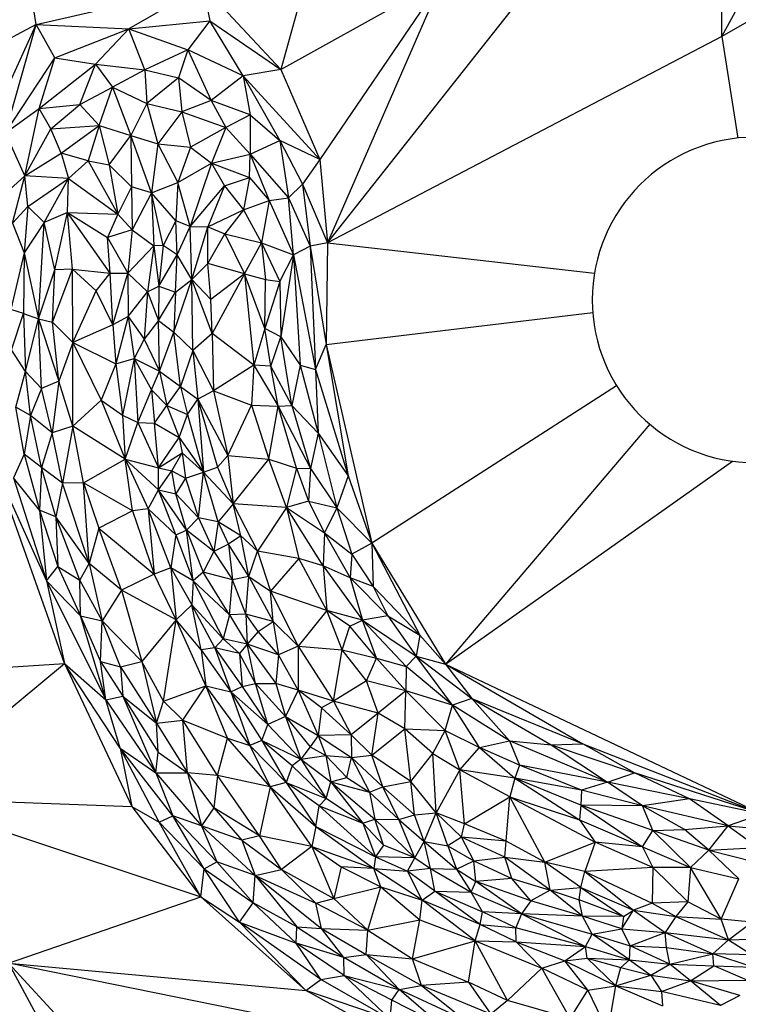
# Paper-space layout '_Inferior' of a CAD drawing. Header units: millimetres. Extents: x 71 to 679, y 71 to 677.
# Tile 9 of 21: x 261 to 372, y 266 to 417. Entities that reach past the tile are written whole.
import ezdxf

# ---------------------------------------------------------------- set-up
doc = ezdxf.new("R2010")
doc.units = ezdxf.units.MM

psp = doc.layouts.new('_Inferior')

# ---------------------------------------------------------------- linework, layer by layer
at = {"color": 7, "linetype": 'Continuous', "lineweight": 25}
for p, q in [((369.17, 414.35), (398.12, 468.05)), ((308.59, 382.7), (369.18, 459.34)), ((369.17, 414.35), (369.18, 459.34)), ((414.8, 440.82), (369.17, 414.35)), ((309.43, 438.28), (301.46, 409.29)), ((263.88, 416.22), (262.5, 424.7)), ((263.88, 416.22), (289.52, 422.09)), ((289.52, 422.09), (278.09, 415.55)), ((289.52, 422.09), (290.54, 416.78)), ((289.52, 422.09), (301.46, 409.29)), ((301.46, 409.29), (326.22, 423.06)), ((326.22, 423.06), (307.45, 395.49)), ((326.22, 423.06), (308.59, 382.7)), ((253.17, 392.59), (263.88, 416.22)), ((263.88, 416.22), (254.46, 411.14)), ((259.19, 399.57), (263.88, 416.22)), ((266.73, 411.06), (263.88, 416.22)), ((263.88, 416.22), (278.09, 415.55)), ((278.09, 415.55), (290.54, 416.78)), ((290.54, 416.78), (287.16, 412.33)), ((295.64, 408.32), (290.54, 416.78)), ((290.54, 416.78), (301.46, 409.29)), ((266.73, 411.06), (278.09, 415.55)), ((273.01, 410.08), (278.09, 415.55)), ((280.59, 409.26), (278.09, 415.55)), ((278.09, 415.55), (287.16, 412.33)), ((369.17, 414.35), (308.59, 382.7)), ((369.17, 414.35), (371.6, 398.76)), ((287.16, 412.33), (280.59, 409.26)), ((287.16, 412.33), (285.73, 408.02)), ((287.16, 412.33), (290.73, 404.54)), ((295.64, 408.32), (287.16, 412.33)), ((259.19, 399.57), (266.73, 411.06)), ((264.36, 403.31), (266.73, 411.06)), ((264.36, 403.31), (273.01, 410.08)), ((266.73, 411.06), (273.01, 410.08)), ((270.59, 403.9), (273.01, 410.08)), ((273.01, 410.08), (275.6, 406.55)), ((273.01, 410.08), (280.59, 409.26)), ((280.59, 409.26), (275.6, 406.55)), ((280.59, 409.26), (280.85, 404.06)), ((280.59, 409.26), (285.73, 408.02)), ((295.64, 408.32), (290.73, 404.54)), ((301.46, 409.29), (295.64, 408.32)), ((295.64, 408.32), (296.74, 402.34)), ((295.64, 408.32), (301.29, 398.37)), ((295.64, 408.32), (307.45, 395.49)), ((301.46, 409.29), (307.45, 395.49)), ((285.73, 408.02), (280.85, 404.06)), ((285.73, 408.02), (286.27, 402.77)), ((290.73, 404.54), (285.73, 408.02)), ((270.59, 403.9), (275.6, 406.55)), ((273.54, 400.7), (275.6, 406.55)), ((275.6, 406.55), (278.42, 399.15)), ((275.6, 406.55), (280.85, 404.06)), ((264.36, 403.31), (270.59, 403.9)), ((266.16, 400.18), (270.59, 403.9)), ((273.54, 400.7), (270.59, 403.9)), ((280.85, 404.06), (278.42, 399.15)), ((280.85, 404.06), (286.27, 402.77)), ((280.85, 404.06), (282.58, 397.88)), ((290.73, 404.54), (286.27, 402.77)), ((290.73, 404.54), (293.02, 400.38)), ((296.74, 402.34), (290.73, 404.54)), ((259.19, 399.57), (264.36, 403.31)), ((262.12, 392.98), (264.36, 403.31)), ((266.16, 400.18), (264.36, 403.31)), ((286.27, 402.77), (282.58, 397.88)), ((286.27, 402.77), (287.58, 397.37)), ((286.27, 402.77), (293.02, 400.38)), ((296.74, 402.34), (293.02, 400.38)), ((296.74, 402.34), (296.74, 396.29)), ((296.74, 402.34), (301.29, 398.37)), ((266.16, 400.18), (273.54, 400.7)), ((267.7, 396.45), (273.54, 400.7)), ((273.54, 400.7), (271.87, 395.28)), ((273.54, 400.7), (278.42, 399.15)), ((273.54, 400.7), (275.11, 394.64)), ((262.12, 392.98), (259.19, 399.57)), ((262.12, 392.98), (266.16, 400.18)), ((267.7, 396.45), (266.16, 400.18)), ((275.11, 394.64), (278.42, 399.15)), ((278.42, 399.15), (278.52, 391.26)), ((281.61, 390.35), (278.42, 399.15)), ((278.42, 399.15), (282.58, 397.88)), ((293.02, 400.38), (287.58, 397.37)), ((293.02, 400.38), (290.81, 394.88)), ((293.02, 400.38), (296.74, 396.29)), ((282.58, 397.88), (281.61, 390.35)), ((282.58, 397.88), (285.64, 391.96)), ((282.58, 397.88), (287.58, 397.37)), ((296.74, 396.29), (301.29, 398.37)), ((301.29, 398.37), (302.64, 389.58)), ((301.29, 398.37), (304.78, 391.69)), ((307.45, 395.49), (301.29, 398.37)), ((262.12, 392.98), (267.7, 396.45)), ((271.87, 395.28), (267.7, 396.45)), ((267.7, 396.45), (268.84, 392.57)), ((287.58, 397.37), (285.64, 391.96)), ((287.58, 397.37), (290.81, 394.88)), ((290.81, 394.88), (296.74, 396.29)), ((296.64, 392.68), (296.74, 396.29)), ((296.74, 396.29), (299.66, 389.19)), ((296.74, 396.29), (302.64, 389.58)), ((271.87, 395.28), (268.84, 392.57)), ((271.87, 395.28), (276.44, 387.09)), ((271.87, 395.28), (275.11, 394.64)), ((275.11, 394.64), (276.44, 387.09)), ((278.52, 391.26), (275.11, 394.64)), ((285.64, 391.96), (290.81, 394.88)), ((290.81, 394.88), (287.51, 385.19)), ((290.81, 394.88), (292.81, 391.4)), ((290.81, 394.88), (296.64, 392.68)), ((307.45, 395.49), (304.78, 391.69)), ((307.45, 395.49), (308.59, 382.7)), ((258.08, 389.31), (262.12, 392.98)), ((260.23, 385.69), (262.12, 392.98)), ((268.84, 392.57), (262.12, 392.98)), ((262.59, 388.26), (262.12, 392.98)), ((262.59, 388.26), (268.84, 392.57)), ((265.09, 385.79), (268.84, 392.57)), ((268.71, 387.33), (268.84, 392.57)), ((268.84, 392.57), (276.44, 387.09)), ((281.61, 390.35), (285.64, 391.96)), ((285.64, 391.96), (285.31, 386.07)), ((287.51, 385.19), (285.64, 391.96)), ((292.81, 391.4), (296.64, 392.68)), ((296.64, 392.68), (295.72, 387.72)), ((296.64, 392.68), (299.66, 389.19)), ((302.64, 389.58), (304.78, 391.69)), ((304.78, 391.69), (305.94, 382.14)), ((304.78, 391.69), (308.59, 382.7)), ((278.52, 391.26), (276.44, 387.09)), ((278.52, 391.26), (278.63, 384.67)), ((281.61, 390.35), (278.52, 391.26)), ((281.61, 390.35), (278.63, 384.67)), ((281.61, 390.35), (281.93, 382.19)), ((283.38, 382.25), (281.61, 390.35)), ((285.31, 386.07), (281.61, 390.35)), ((287.51, 385.19), (292.81, 391.4)), ((292.81, 391.4), (290.25, 385.12)), ((292.81, 391.4), (295.72, 387.72)), ((295.72, 387.72), (299.66, 389.19)), ((299.66, 389.19), (298.48, 382.69)), ((299.66, 389.19), (302.64, 389.58)), ((299.66, 389.19), (303.4, 380.81)), ((303.4, 380.81), (302.64, 389.58)), ((302.64, 389.58), (305.94, 382.14)), ((260.23, 385.69), (262.59, 388.26)), ((262.59, 388.26), (262.06, 381.13)), ((265.09, 385.79), (262.59, 388.26)), ((268.71, 387.33), (265.09, 385.79)), ((266.75, 378.55), (268.71, 387.33)), ((269.44, 378.65), (268.71, 387.33)), ((275.25, 378.02), (268.71, 387.33)), ((268.71, 387.33), (274.81, 383.5)), ((268.71, 387.33), (276.44, 387.09)), ((276.44, 387.09), (274.81, 383.5)), ((276.44, 387.09), (278.63, 384.67)), ((290.25, 385.12), (295.72, 387.72)), ((295.72, 387.72), (292.87, 384.07)), ((295.72, 387.72), (298.48, 382.69)), ((260.23, 385.69), (262.06, 381.13)), ((265.09, 385.79), (262.06, 381.13)), ((264.24, 371), (265.09, 385.79)), ((266.75, 378.55), (265.09, 385.79)), ((285.31, 386.07), (283.38, 382.25)), ((285.54, 380.84), (285.31, 386.07)), ((287.51, 385.19), (285.31, 386.07)), ((278.63, 384.67), (274.81, 383.5)), ((278.63, 384.67), (277.95, 378.04)), ((278.63, 384.67), (281.93, 382.19)), ((285.54, 380.84), (287.51, 385.19)), ((287.79, 377.05), (287.51, 385.19)), ((287.51, 385.19), (290.25, 385.12)), ((287.79, 377.05), (290.25, 385.12)), ((290.23, 379.49), (290.25, 385.12)), ((290.23, 379.49), (292.87, 384.07)), ((290.25, 385.12), (292.87, 384.07)), ((292.87, 384.07), (295.86, 377.89)), ((292.87, 384.07), (298.48, 382.69)), ((275.25, 378.02), (274.81, 383.5)), ((274.81, 383.5), (277.95, 378.04)), ((295.86, 377.89), (298.48, 382.69)), ((298.48, 382.69), (299.11, 377.06)), ((298.48, 382.69), (301.29, 376.76)), ((298.48, 382.69), (303.4, 380.81)), ((308.59, 382.7), (305.94, 382.14)), ((308.59, 382.7), (308.43, 367.06)), ((308.59, 382.7), (349.59, 378.01)), ((262.06, 381.13), (259.98, 372.46)), ((262.06, 381.13), (261.95, 371.81)), ((262.06, 381.13), (264.24, 371)), ((281.93, 382.19), (277.95, 378.04)), ((281.93, 382.19), (281, 375.15)), ((283.38, 382.25), (281.93, 382.19)), ((281.93, 382.19), (282.72, 376.02)), ((283.38, 382.25), (282.72, 376.02)), ((285.54, 380.84), (283.38, 382.25)), ((305.94, 382.14), (303.4, 380.81)), ((305.94, 382.14), (306.79, 363.24)), ((305.94, 382.14), (308.43, 367.06)), ((282.72, 376.02), (285.54, 380.84)), ((285.25, 375.08), (285.54, 380.84)), ((287.79, 377.05), (285.54, 380.84)), ((287.79, 377.05), (290.23, 379.49)), ((290.68, 374), (290.23, 379.49)), ((295.86, 377.89), (290.23, 379.49)), ((301.29, 376.76), (303.4, 380.81)), ((303.4, 380.81), (301.47, 368.25)), ((303.4, 380.81), (304.43, 363.91)), ((303.4, 380.81), (306.79, 363.24)), ((264.24, 371), (266.75, 378.55)), ((266.4, 370.5), (269.44, 378.65)), ((266.4, 370.5), (266.75, 378.55)), ((269.44, 378.65), (266.75, 378.55)), ((273.09, 375.31), (269.44, 378.65)), ((269.44, 378.65), (275.25, 378.02)), ((269.5, 367.37), (269.44, 378.65)), ((273.09, 375.31), (275.25, 378.02)), ((275.25, 378.02), (277.95, 378.04)), ((275.65, 370.11), (275.25, 378.02)), ((275.65, 370.11), (277.95, 378.04)), ((277.95, 378.04), (281, 375.15)), ((277.95, 378.04), (277.99, 371.35)), ((285.01, 368.95), (287.79, 377.05)), ((285.25, 375.08), (287.79, 377.05)), ((287.93, 366.12), (287.79, 377.05)), ((290.92, 368.75), (287.79, 377.05)), ((290.68, 374), (287.79, 377.05)), ((295.86, 377.89), (290.68, 374)), ((295.86, 377.89), (290.92, 368.75)), ((295.86, 377.89), (297.29, 363.89)), ((299.01, 369.53), (295.86, 377.89)), ((295.86, 377.89), (299.11, 377.06)), ((299.01, 369.53), (299.11, 377.06)), ((301.29, 376.76), (299.01, 369.53)), ((299.11, 377.06), (301.29, 376.76)), ((301.29, 376.76), (301.47, 368.25)), ((269.5, 367.37), (273.09, 375.31)), ((275.65, 370.11), (273.09, 375.31)), ((277.99, 371.35), (281, 375.15)), ((281, 375.15), (280.47, 367.86)), ((281, 375.15), (282.72, 376.02)), ((281, 375.15), (282.64, 370.73)), ((282.72, 376.02), (282.64, 370.73)), ((282.64, 370.73), (285.25, 375.08)), ((282.72, 376.02), (285.25, 375.08)), ((285.25, 375.08), (285.01, 368.95)), ((290.92, 368.75), (290.68, 374)), ((261.95, 371.81), (259.98, 372.46)), ((308.43, 367.06), (349.32, 371.96)), ((260.08, 366.27), (261.95, 371.81)), ((261.95, 371.81), (264.24, 371)), ((261.95, 371.81), (262.23, 362.93)), ((262.23, 362.93), (264.24, 371)), ((264.68, 360.32), (264.24, 371)), ((264.24, 371), (267.35, 361.45)), ((264.24, 371), (266.4, 370.5)), ((267.35, 361.45), (266.4, 370.5)), ((269.5, 367.37), (266.4, 370.5)), ((277.99, 371.35), (275.65, 370.11)), ((277.99, 371.35), (276.09, 364.12)), ((277.99, 371.35), (280.47, 367.86)), ((277.99, 371.35), (278.95, 364.92)), ((282.64, 370.73), (280.47, 367.86)), ((282.84, 362.97), (282.64, 370.73)), ((282.64, 370.73), (285.01, 368.95)), ((275.65, 370.11), (269.5, 367.37)), ((275.65, 370.11), (276.09, 364.12)), ((282.84, 362.97), (285.01, 368.95)), ((286.02, 360.62), (285.01, 368.95)), ((287.93, 366.12), (285.01, 368.95)), ((299.01, 369.53), (297.29, 363.89)), ((299.92, 363.76), (299.01, 369.53)), ((301.47, 368.25), (299.01, 369.53)), ((269.5, 367.37), (267.35, 361.45)), ((269.5, 367.37), (273.86, 358.52)), ((269.5, 367.37), (276.09, 364.12)), ((269.52, 354.52), (269.5, 367.37)), ((280.47, 367.86), (278.95, 364.92)), ((280.47, 367.86), (282.84, 362.97)), ((290.92, 368.75), (287.93, 366.12)), ((290.92, 368.75), (291.1, 359.95)), ((297.29, 363.89), (290.92, 368.75)), ((299.92, 363.76), (301.47, 368.25)), ((303.15, 357.69), (301.47, 368.25)), ((301.47, 368.25), (304.43, 363.91)), ((262.23, 362.93), (260.08, 366.27)), ((287.93, 366.12), (286.02, 360.62)), ((287.93, 366.12), (288.71, 358.67)), ((287.93, 366.12), (291.1, 359.95)), ((306.79, 363.24), (308.43, 367.06)), ((308.43, 367.06), (311.79, 346.92)), ((308.43, 367.06), (315.42, 336.58)), ((276.09, 364.12), (278.95, 364.92)), ((278.95, 364.92), (277.14, 356.24)), ((278.95, 364.92), (281.59, 360.1)), ((278.95, 364.92), (282.84, 362.97)), ((278.95, 364.92), (279.49, 355.09)), ((260.76, 357.47), (262.23, 362.93)), ((263, 356.17), (262.23, 362.93)), ((264.68, 360.32), (262.23, 362.93)), ((276.09, 364.12), (273.86, 358.52)), ((276.09, 364.12), (277.14, 356.24)), ((281.59, 360.1), (282.84, 362.97)), ((282.84, 362.97), (283.94, 357.72)), ((282.84, 362.97), (286.02, 360.62)), ((297.29, 363.89), (291.1, 359.95)), ((297.29, 363.89), (296.94, 357.74)), ((297.29, 363.89), (301.04, 357.59)), ((299.92, 363.76), (297.29, 363.89)), ((301.04, 357.59), (299.92, 363.76)), ((303.15, 357.69), (299.92, 363.76)), ((304.43, 363.91), (303.15, 357.69)), ((304.43, 363.91), (307.16, 353.46)), ((304.43, 363.91), (306.79, 363.24)), ((306.79, 363.24), (307.16, 353.46)), ((306.79, 363.24), (311.79, 346.92)), ((267.35, 361.45), (264.68, 360.32)), ((267.35, 361.45), (266.34, 353.51)), ((269.52, 354.52), (267.35, 361.45)), ((264.68, 360.32), (263, 356.17)), ((266.34, 353.51), (264.68, 360.32)), ((279.49, 355.09), (281.59, 360.1)), ((281.59, 360.1), (283.94, 357.72)), ((281.59, 360.1), (282.03, 354.98)), ((283.94, 357.72), (286.02, 360.62)), ((286.02, 360.62), (287.14, 356.32)), ((286.02, 360.62), (288.71, 358.67)), ((291.1, 359.95), (288.71, 358.67)), ((291.1, 359.95), (293.33, 350.04)), ((291.1, 359.95), (296.94, 357.74)), ((353, 360.73), (315.42, 336.58)), ((273.86, 358.52), (269.52, 354.52)), ((273.86, 358.52), (277.14, 356.24)), ((273.86, 358.52), (277.57, 349.45)), ((287.14, 356.32), (288.71, 358.67)), ((288.71, 358.67), (289.59, 347.48)), ((288.71, 358.67), (291.71, 348.24)), ((288.71, 358.67), (293.33, 350.04)), ((262.05, 350.22), (260.76, 357.47)), ((263, 356.17), (260.76, 357.47)), ((282.03, 354.98), (283.94, 357.72)), ((283.94, 357.72), (287.14, 356.32)), ((283.94, 357.72), (285.82, 352.77)), ((293.33, 350.04), (296.94, 357.74)), ((296.94, 357.74), (299.58, 349.48)), ((296.94, 357.74), (301.04, 357.59)), ((299.58, 349.48), (301.04, 357.59)), ((301.04, 357.59), (303.15, 357.69)), ((303.84, 348.09), (301.04, 357.59)), ((301.04, 357.59), (306.02, 348.02)), ((303.15, 357.69), (306.02, 348.02)), ((303.15, 357.69), (307.16, 353.46)), ((263, 356.17), (262.05, 350.22)), ((266.34, 353.51), (263, 356.17)), ((264.69, 348.16), (263, 356.17)), ((277.14, 356.24), (279.49, 355.09)), ((277.14, 356.24), (277.57, 349.45)), ((285.82, 352.77), (287.14, 356.32)), ((287.14, 356.32), (289.59, 347.48)), ((269.52, 354.52), (266.34, 353.51)), ((269.52, 354.52), (267.94, 345.76)), ((277.57, 349.45), (269.52, 354.52)), ((271.15, 345.82), (269.52, 354.52)), ((277.57, 349.45), (279.49, 355.09)), ((279.49, 355.09), (282.69, 348.13)), ((279.49, 355.09), (282.03, 354.98)), ((282.69, 348.13), (282.03, 354.98)), ((282.03, 354.98), (285.82, 352.77)), ((358.08, 354.84), (326.72, 318)), ((266.34, 353.51), (264.69, 348.16)), ((267.94, 345.76), (266.34, 353.51)), ((282.69, 348.13), (285.82, 352.77)), ((285.82, 352.77), (286.32, 350.45)), ((285.82, 352.77), (289.59, 347.48)), ((307.16, 353.46), (306.02, 348.02)), ((307.16, 353.46), (310.04, 342)), ((307.16, 353.46), (311.79, 346.92)), ((262.05, 350.22), (260.43, 346.59)), ((264.69, 348.16), (262.05, 350.22)), ((262.05, 350.22), (264.41, 341.64)), ((271.15, 345.82), (277.57, 349.45)), ((277.57, 349.45), (282.69, 344.76)), ((277.57, 349.45), (282.69, 348.13)), ((277.57, 349.45), (281.06, 341.83)), ((278.69, 341.52), (277.57, 349.45)), ((282.69, 348.13), (286.32, 350.45)), ((284.7, 347.66), (286.32, 350.45)), ((286.32, 350.45), (286.79, 346.54)), ((286.32, 350.45), (289.59, 347.48)), ((291.71, 348.24), (293.33, 350.04)), ((293.33, 350.04), (294.11, 342.62)), ((293.33, 350.04), (299.58, 349.48)), ((294.11, 342.62), (299.58, 349.48)), ((302.29, 342.03), (299.58, 349.48)), ((299.58, 349.48), (303.84, 348.09)), ((257.42, 348.58), (265.49, 330.78)), ((268.21, 318.09), (257.42, 348.58)), ((264.69, 348.16), (264.41, 341.64)), ((266.9, 340.62), (264.69, 348.16)), ((267.94, 345.76), (264.69, 348.16)), ((282.69, 344.76), (282.69, 348.13)), ((282.69, 348.13), (284.7, 347.66)), ((289.59, 347.48), (291.71, 348.24)), ((291.71, 348.24), (294.11, 342.62)), ((303.84, 348.09), (302.29, 342.03)), ((303.84, 348.09), (305.7, 342.99)), ((303.84, 348.09), (306.02, 348.02)), ((306.02, 348.02), (305.7, 342.99)), ((306.02, 348.02), (310.04, 342)), ((326.72, 318), (370.8, 349.14)), ((264.41, 341.64), (260.43, 346.59)), ((260.43, 346.59), (265.49, 330.78)), ((282.69, 344.76), (284.7, 347.66)), ((285.34, 344.12), (284.7, 347.66)), ((284.7, 347.66), (286.79, 346.54)), ((286.79, 346.54), (285.34, 344.12)), ((286.79, 346.54), (289.59, 347.48)), ((286.79, 346.54), (288.83, 340.45)), ((288.83, 340.45), (289.59, 347.48)), ((291.85, 339.82), (289.59, 347.48)), ((294.11, 342.62), (289.59, 347.48)), ((311.79, 346.92), (310.04, 342)), ((311.79, 346.92), (315.42, 336.58)), ((267.94, 345.76), (266.9, 340.62)), ((271.15, 345.82), (267.94, 345.76)), ((272.04, 333.45), (267.94, 345.76)), ((278.69, 341.52), (271.15, 345.82)), ((271.15, 345.82), (273.52, 338.86)), ((272.04, 333.45), (271.15, 345.82)), ((281.06, 341.83), (282.69, 344.76)), ((282.69, 344.76), (285.34, 344.12)), ((286.96, 338.57), (282.69, 344.76)), ((285.34, 337.87), (282.69, 344.76)), ((285.34, 344.12), (288.83, 340.45)), ((286.96, 338.57), (285.34, 344.12)), ((266.9, 340.62), (264.41, 341.64)), ((264.41, 341.64), (267.22, 333)), ((264.41, 341.64), (265.49, 330.78)), ((281.06, 341.83), (278.69, 341.52)), ((284.58, 332.77), (281.06, 341.83)), ((281.06, 341.83), (285.34, 337.87)), ((281.06, 341.83), (282.02, 331.82)), ((294.11, 342.62), (291.85, 339.82)), ((295.28, 337.68), (294.11, 342.62)), ((294.11, 342.62), (297.85, 335.36)), ((302.29, 342.03), (294.11, 342.62)), ((302.29, 342.03), (297.85, 335.36)), ((305.7, 342.99), (302.29, 342.03)), ((302.29, 342.03), (304.21, 334.22)), ((307.92, 333.08), (302.29, 342.03)), ((302.29, 342.03), (308.15, 338.17)), ((305.7, 342.99), (308.15, 338.17)), ((305.7, 342.99), (310.04, 342)), ((310.04, 342), (308.15, 338.17)), ((310.04, 342), (312.35, 334.9)), ((310.04, 342), (315.42, 336.58)), ((272.04, 333.45), (266.9, 340.62)), ((270.59, 330.86), (266.9, 340.62)), ((266.9, 340.62), (267.22, 333)), ((278.69, 341.52), (273.52, 338.86)), ((278.69, 341.52), (282.02, 331.82)), ((288.83, 340.45), (286.96, 338.57)), ((288.83, 340.45), (291.17, 335.28)), ((291.85, 339.82), (288.83, 340.45)), ((273.52, 338.86), (272.04, 333.45)), ((276.97, 329.37), (273.52, 338.86)), ((273.52, 338.86), (282.02, 331.82)), ((291.85, 339.82), (291.17, 335.28)), ((293.4, 336.42), (291.85, 339.82)), ((295.28, 337.68), (291.85, 339.82)), ((285.34, 337.87), (284.58, 332.77)), ((285.34, 337.87), (286.96, 338.57)), ((285.34, 337.87), (287.97, 330.78)), ((286.96, 338.57), (289.53, 332.1)), ((287.97, 330.78), (286.96, 338.57)), ((291.17, 335.28), (286.96, 338.57)), ((295.28, 337.68), (293.4, 336.42)), ((296.52, 331.47), (295.28, 337.68)), ((297.85, 335.36), (295.28, 337.68)), ((308.15, 338.17), (307.92, 333.08)), ((308.15, 338.17), (312.09, 331.22)), ((308.15, 338.17), (312.35, 334.9)), ((293.4, 336.42), (291.17, 335.28)), ((293.4, 336.42), (294, 330.92)), ((296.52, 331.47), (293.4, 336.42)), ((315.42, 336.58), (312.35, 334.9)), ((315.42, 336.58), (315.6, 329.92)), ((315.42, 336.58), (322.79, 322.42)), ((315.42, 336.58), (326.72, 318)), ((291.17, 335.28), (289.53, 332.1)), ((291.17, 335.28), (294, 330.92)), ((296.52, 331.47), (297.85, 335.36)), ((297.85, 335.36), (299.85, 329.22)), ((304.21, 334.22), (297.85, 335.36)), ((304.21, 334.22), (299.85, 329.22)), ((308.51, 326.25), (304.21, 334.22)), ((307.92, 333.08), (304.21, 334.22)), ((312.35, 334.9), (312.09, 331.22)), ((312.35, 334.9), (315.6, 329.92)), ((265.49, 330.78), (267.22, 333)), ((267.22, 333), (270.71, 325.42)), ((267.22, 333), (270.59, 330.86)), ((270.59, 330.86), (272.04, 333.45)), ((276.97, 329.37), (272.04, 333.45)), ((272.04, 333.45), (274.01, 324.66)), ((284.58, 332.77), (282.02, 331.82)), ((287.97, 330.78), (284.58, 332.77)), ((284.58, 332.77), (287.76, 327.11)), ((284.58, 332.77), (285.37, 324.79)), ((307.92, 333.08), (308.51, 326.25)), ((307.92, 333.08), (313.96, 324.75)), ((312.09, 331.22), (307.92, 333.08)), ((282.02, 331.82), (276.97, 329.37)), ((285.37, 324.79), (282.02, 331.82)), ((289.53, 332.1), (287.97, 330.78)), ((293.55, 325.57), (289.53, 332.1)), ((294, 330.92), (289.53, 332.1)), ((296.52, 331.47), (294, 330.92)), ((296.08, 325.66), (296.52, 331.47)), ((296.52, 331.47), (300.28, 324.54)), ((296.52, 331.47), (299.85, 329.22)), ((312.09, 331.22), (313.96, 324.75)), ((312.09, 331.22), (317.88, 325.39)), ((315.6, 329.92), (312.09, 331.22)), ((265.49, 330.78), (270.71, 325.42)), ((265.49, 330.78), (274.59, 312.52)), ((265.49, 330.78), (268.21, 318.09)), ((274.01, 324.66), (270.59, 330.86)), ((270.71, 325.42), (270.59, 330.86)), ((287.97, 330.78), (287.76, 327.11)), ((293.55, 325.57), (287.97, 330.78)), ((287.97, 330.78), (292.58, 321.9)), ((293.55, 325.57), (294, 330.92)), ((296.08, 325.66), (294, 330.92)), ((315.6, 329.92), (317.88, 325.39)), ((315.6, 329.92), (322.79, 322.42)), ((276.97, 329.37), (274.01, 324.66)), ((285.37, 324.79), (276.97, 329.37)), ((276.97, 329.37), (280.13, 318.41)), ((300.28, 324.54), (299.85, 329.22)), ((299.85, 329.22), (304.1, 320.77)), ((308.51, 326.25), (299.85, 329.22)), ((285.37, 324.79), (287.76, 327.11)), ((287.76, 327.11), (292.58, 321.9)), ((291.29, 320.49), (287.76, 327.11)), ((289.23, 320.19), (287.76, 327.11)), ((270.71, 325.42), (273.74, 318.39)), ((270.71, 325.42), (274.01, 324.66)), ((274.59, 312.52), (270.71, 325.42)), ((293.55, 325.57), (292.58, 321.9)), ((296.08, 325.66), (293.55, 325.57)), ((293.55, 325.57), (296.29, 321.08)), ((296.08, 325.66), (296.29, 321.08)), ((297.97, 322.98), (296.08, 325.66)), ((300.28, 324.54), (296.08, 325.66)), ((308.51, 326.25), (304.1, 320.77)), ((310.84, 320.21), (308.51, 326.25)), ((312.02, 323.83), (308.51, 326.25)), ((313.96, 324.75), (308.51, 326.25)), ((317.88, 325.39), (313.96, 324.75)), ((317.88, 325.39), (322.24, 319.22)), ((317.88, 325.39), (322.79, 322.42)), ((273.74, 318.39), (274.01, 324.66)), ((280.13, 318.41), (274.01, 324.66)), ((276.82, 317.59), (274.01, 324.66)), ((285.37, 324.79), (280.13, 318.41)), ((283.44, 312.33), (285.37, 324.79)), ((289.23, 320.19), (285.37, 324.79)), ((289.92, 314.66), (285.37, 324.79)), ((297.97, 322.98), (300.28, 324.54)), ((300.28, 324.54), (301.1, 319.41)), ((304.1, 320.77), (300.28, 324.54)), ((310.84, 320.21), (312.02, 323.83)), ((312.02, 323.83), (313.96, 324.75)), ((316.13, 318.92), (312.02, 323.83)), ((316.13, 318.92), (313.96, 324.75)), ((320.68, 317.64), (313.96, 324.75)), ((313.96, 324.75), (322.24, 319.22)), ((297.97, 322.98), (296.29, 321.08)), ((301.1, 319.41), (297.97, 322.98)), ((322.79, 322.42), (322.24, 319.22)), ((322.79, 322.42), (326.72, 318)), ((291.29, 320.49), (289.23, 320.19)), ((292.58, 321.9), (291.29, 320.49)), ((291.29, 320.49), (295.49, 314.55)), ((295.1, 319.62), (291.29, 320.49)), ((291.29, 320.49), (293.76, 313.72)), ((295.1, 319.62), (292.58, 321.9)), ((296.29, 321.08), (292.58, 321.9)), ((296.29, 321.08), (295.1, 319.62)), ((297.57, 315.02), (296.29, 321.08)), ((296.29, 321.08), (300.66, 315.03)), ((301.1, 319.41), (296.29, 321.08)), ((304.1, 320.77), (301.1, 319.41)), ((304.1, 320.77), (304.11, 314.01)), ((304.1, 320.77), (309.54, 312.33)), ((304.1, 320.77), (310.84, 320.21)), ((289.23, 320.19), (293.76, 313.72)), ((289.23, 320.19), (289.92, 314.66)), ((295.1, 319.62), (295.49, 314.55)), ((297.57, 315.02), (295.1, 319.62)), ((301.1, 319.41), (300.66, 315.03)), ((304.11, 314.01), (301.1, 319.41)), ((309.54, 312.33), (310.84, 320.21)), ((314.61, 315.44), (310.84, 320.21)), ((310.84, 320.21), (316.13, 318.92)), ((322.24, 319.22), (320.68, 317.64)), ((327.81, 311.67), (322.24, 319.22)), ((322.24, 319.22), (330.77, 312.73)), ((322.24, 319.22), (326.72, 318)), ((233.84, 315.95), (268.21, 318.09)), ((243.4, 297.46), (268.21, 318.09)), ((276.78, 305.11), (268.21, 318.09)), ((268.21, 318.09), (274.59, 312.52)), ((268.21, 318.09), (278.58, 296.16)), ((273.74, 318.39), (277.21, 313.07)), ((273.74, 318.39), (276.82, 317.59)), ((274.59, 312.52), (273.74, 318.39)), ((276.82, 317.59), (280.13, 318.41)), ((276.82, 317.59), (282.38, 308.92)), ((276.82, 317.59), (277.21, 313.07)), ((283.44, 312.33), (280.13, 318.41)), ((280.13, 318.41), (282.38, 308.92)), ((314.61, 315.44), (316.13, 318.92)), ((320.62, 313.87), (316.13, 318.92)), ((316.13, 318.92), (320.68, 317.64)), ((320.68, 317.64), (320.62, 313.87)), ((327.81, 311.67), (320.68, 317.64)), ((326.72, 318), (330.77, 312.73)), ((326.72, 318), (347.83, 305.75)), ((326.72, 318), (375.3, 294.98)), ((283.44, 312.33), (289.92, 314.66)), ((286.4, 309.41), (289.92, 314.66)), ((296.69, 305.51), (289.92, 314.66)), ((289.92, 314.66), (293.76, 313.72)), ((293.28, 306.61), (289.92, 314.66)), ((293.76, 313.72), (295.49, 314.55)), ((295.49, 314.55), (297.57, 315.02)), ((295.49, 314.55), (299.43, 308.75)), ((297.57, 315.02), (300.66, 315.03)), ((299.43, 308.75), (297.57, 315.02)), ((302.15, 309.94), (297.57, 315.02)), ((300.66, 315.03), (302.15, 309.94)), ((304.11, 314.01), (300.66, 315.03)), ((314.61, 315.44), (309.54, 312.33)), ((316.41, 310.45), (314.61, 315.44)), ((320.62, 313.87), (314.61, 315.44)), ((274.59, 312.52), (277.21, 313.07)), ((277.21, 313.07), (282.38, 308.92)), ((277.21, 313.07), (282.61, 304.48)), ((277.21, 313.07), (282.24, 301.31)), ((293.76, 313.72), (299.43, 308.75)), ((293.76, 313.72), (298.51, 306.28)), ((293.76, 313.72), (296.69, 305.51)), ((304.11, 314.01), (302.15, 309.94)), ((304.11, 314.01), (307.18, 307.06)), ((307.7, 311.29), (304.11, 314.01)), ((309.54, 312.33), (304.11, 314.01)), ((320.62, 313.87), (316.41, 310.45)), ((320.48, 308.06), (320.62, 313.87)), ((326.68, 307.78), (320.62, 313.87)), ((327.81, 311.67), (320.62, 313.87)), ((274.59, 312.52), (282.24, 301.31)), ((276.78, 305.11), (274.59, 312.52)), ((282.38, 308.92), (283.44, 312.33)), ((286.4, 309.41), (283.44, 312.33)), ((309.54, 312.33), (307.7, 311.29)), ((309.54, 312.33), (312.22, 307.16)), ((316.41, 310.45), (309.54, 312.33)), ((326.68, 307.78), (327.81, 311.67)), ((330.77, 312.73), (327.81, 311.67)), ((331.95, 305.22), (327.81, 311.67)), ((336.55, 306.23), (327.81, 311.67)), ((336.55, 306.23), (330.77, 312.73)), ((330.77, 312.73), (342.94, 305.59)), ((330.77, 312.73), (347.83, 305.75)), ((302.15, 309.94), (299.43, 308.75)), ((302.15, 309.94), (304.54, 303.4)), ((302.15, 309.94), (305.96, 305.29)), ((302.15, 309.94), (307.18, 307.06)), ((307.7, 311.29), (307.18, 307.06)), ((312.22, 307.16), (307.7, 311.29)), ((316.41, 310.45), (312.22, 307.16)), ((315.39, 304.02), (316.41, 310.45)), ((320.48, 308.06), (316.41, 310.45)), ((282.38, 308.92), (286.4, 309.41)), ((282.38, 308.92), (287.11, 301.31)), ((282.61, 304.48), (282.38, 308.92)), ((286.4, 309.41), (293.28, 306.61)), ((291.73, 300.92), (286.4, 309.41)), ((287.11, 301.31), (286.4, 309.41)), ((298.51, 306.28), (299.43, 308.75)), ((299.43, 308.75), (304.54, 303.4)), ((307.18, 307.06), (305.96, 305.29)), ((312.22, 307.16), (307.18, 307.06)), ((307.18, 307.06), (308.35, 303.96)), ((307.18, 307.06), (312.29, 303.65)), ((312.22, 307.16), (312.29, 303.65)), ((315.39, 304.02), (312.22, 307.16)), ((315.39, 304.02), (320.48, 308.06)), ((321.4, 299.99), (320.48, 308.06)), ((324.8, 304.27), (320.48, 308.06)), ((320.48, 308.06), (326.68, 307.78)), ((324.8, 304.27), (326.68, 307.78)), ((328.9, 301.76), (326.68, 307.78)), ((326.68, 307.78), (331.95, 305.22)), ((291.73, 300.92), (293.28, 306.61)), ((299.83, 299.18), (293.28, 306.61)), ((293.28, 306.61), (296.69, 305.51)), ((298.51, 306.28), (296.69, 305.51)), ((302.27, 299.84), (296.69, 305.51)), ((296.69, 305.51), (299.83, 299.18)), ((298.51, 306.28), (304.54, 303.4)), ((303.18, 302.36), (298.51, 306.28)), ((298.51, 306.28), (302.27, 299.84)), ((331.95, 305.22), (336.55, 306.23)), ((336.55, 306.23), (338.09, 302.46)), ((351.57, 299.87), (336.55, 306.23)), ((336.55, 306.23), (342.94, 305.59)), ((342.94, 305.59), (347.83, 305.75)), ((342.94, 305.59), (351.57, 299.87)), ((342.94, 305.59), (355.76, 301.31)), ((355.76, 301.31), (347.83, 305.75)), ((347.83, 305.75), (375.3, 294.98)), ((276.78, 305.11), (282.24, 301.31)), ((284.89, 294.72), (276.78, 305.11)), ((282.79, 293.72), (276.78, 305.11)), ((276.78, 305.11), (278.58, 296.16)), ((282.24, 301.31), (282.61, 304.48)), ((282.61, 304.48), (287.11, 301.31)), ((305.96, 305.29), (304.54, 303.4)), ((304.54, 303.4), (308.35, 303.96)), ((305.96, 305.29), (308.35, 303.96)), ((308.35, 303.96), (309.13, 299.91)), ((308.35, 303.96), (311.6, 300.59)), ((308.35, 303.96), (312.29, 303.65)), ((312.29, 303.65), (315.39, 304.02)), ((317.08, 299.18), (315.39, 304.02)), ((321.4, 299.99), (315.39, 304.02)), ((321.4, 299.99), (324.8, 304.27)), ((324.8, 304.27), (328.9, 301.76)), ((325.27, 295.17), (324.8, 304.27)), ((328.9, 301.76), (331.95, 305.22)), ((331.95, 305.22), (337.39, 300.47)), ((338.09, 302.46), (331.95, 305.22)), ((303.18, 302.36), (302.27, 299.84)), ((304.54, 303.4), (303.18, 302.36)), ((303.18, 302.36), (308.39, 297.39)), ((304.54, 303.4), (309.13, 299.91)), ((304.54, 303.4), (308.39, 297.39)), ((311.6, 300.59), (312.29, 303.65)), ((312.29, 303.65), (315.04, 298.32)), ((312.29, 303.65), (317.08, 299.18)), ((338.09, 302.46), (337.39, 300.47)), ((347.61, 298.62), (338.09, 302.46)), ((351.57, 299.87), (338.09, 302.46)), ((282.24, 301.31), (289.28, 293.16)), ((282.24, 301.31), (287.11, 301.31)), ((282.24, 301.31), (284.89, 294.72)), ((287.11, 301.31), (291.16, 295.93)), ((291.73, 300.92), (287.11, 301.31)), ((287.11, 301.31), (289.28, 293.16)), ((291.73, 300.92), (291.16, 295.93)), ((298.19, 291.64), (291.73, 300.92)), ((299.83, 299.18), (291.73, 300.92)), ((328.9, 301.76), (325.27, 295.17)), ((329.65, 293.5), (328.9, 301.76)), ((336.6, 297.62), (328.9, 301.76)), ((337.39, 300.47), (328.9, 301.76)), ((351.57, 299.87), (355.76, 301.31)), ((364.2, 297.32), (355.76, 301.31)), ((375.3, 294.98), (355.76, 301.31)), ((302.27, 299.84), (299.83, 299.18)), ((307.34, 296.22), (302.27, 299.84)), ((302.27, 299.84), (308.39, 297.39)), ((302.27, 299.84), (306.82, 293.08)), ((308.39, 297.39), (309.13, 299.91)), ((309.13, 299.91), (311.6, 300.59)), ((309.13, 299.91), (315.88, 294.19)), ((309.13, 299.91), (314.02, 293.56)), ((309.13, 299.91), (315.04, 298.32)), ((311.6, 300.59), (315.04, 298.32)), ((317.08, 299.18), (321.4, 299.99)), ((321.99, 294.84), (321.4, 299.99)), ((325.27, 295.17), (321.4, 299.99)), ((337.39, 300.47), (336.6, 297.62)), ((337.39, 300.47), (347.31, 294.1)), ((347.52, 296.36), (337.39, 300.47)), ((347.61, 298.62), (337.39, 300.47)), ((351.57, 299.87), (347.61, 298.62)), ((356.99, 296.24), (351.57, 299.87)), ((364.2, 297.32), (351.57, 299.87)), ((299.83, 299.18), (298.19, 291.64)), ((299.83, 299.18), (306.82, 293.08)), ((306.18, 290), (299.83, 299.18)), ((315.04, 298.32), (317.08, 299.18)), ((315.04, 298.32), (315.88, 294.19)), ((315.04, 298.32), (319.58, 294.16)), ((319.58, 294.16), (317.08, 299.18)), ((317.08, 299.18), (321.99, 294.84)), ((347.61, 298.62), (347.52, 296.36)), ((356.99, 296.24), (347.61, 298.62)), ((243.4, 297.46), (289.15, 282.27)), ((243.4, 297.46), (278.58, 296.16)), ((307.34, 296.22), (308.39, 297.39)), ((314.02, 293.56), (308.39, 297.39)), ((329.65, 293.5), (336.6, 297.62)), ((336.02, 290.79), (336.6, 297.62)), ((341.96, 287.6), (336.6, 297.62)), ((336.6, 297.62), (349.71, 290.67)), ((336.6, 297.62), (347.31, 294.1)), ((347.52, 296.36), (347.31, 294.1)), ((347.52, 296.36), (356.97, 289.93)), ((358.56, 292.44), (347.52, 296.36)), ((356.99, 296.24), (347.52, 296.36)), ((364.2, 297.32), (356.99, 296.24)), ((370.1, 293.19), (364.2, 297.32)), ((375.3, 294.98), (364.2, 297.32)), ((278.58, 296.16), (282.79, 293.72)), ((278.58, 296.16), (289.15, 282.27)), ((291.16, 295.93), (289.28, 293.16)), ((298.19, 291.64), (291.16, 295.93)), ((291.16, 295.93), (295.47, 290.98)), ((306.82, 293.08), (307.34, 296.22)), ((315.97, 288.4), (307.34, 296.22)), ((307.34, 296.22), (314.02, 293.56)), ((319.58, 294.16), (321.99, 294.84)), ((321.99, 294.84), (325.27, 295.17)), ((323.44, 290.75), (321.99, 294.84)), ((323.44, 290.75), (325.27, 295.17)), ((327.08, 290.12), (325.27, 295.17)), ((329.17, 291.43), (325.27, 295.17)), ((329.65, 293.5), (325.27, 295.17)), ((358.56, 292.44), (356.99, 296.24)), ((363.41, 292.62), (356.99, 296.24)), ((370.1, 293.19), (356.99, 296.24)), ((375.3, 294.98), (370.1, 293.19)), ((282.79, 293.72), (284.89, 294.72)), ((282.79, 293.72), (289.7, 286.59)), ((289.15, 282.27), (282.79, 293.72)), ((291.6, 287.65), (284.89, 294.72)), ((289.28, 293.16), (284.89, 294.72)), ((289.7, 286.59), (284.89, 294.72)), ((314.02, 293.56), (315.88, 294.19)), ((314.02, 293.56), (317.2, 290.22)), ((314.02, 293.56), (315.97, 288.4)), ((315.88, 294.19), (322.03, 288.27)), ((317.2, 290.22), (315.88, 294.19)), ((315.88, 294.19), (319.58, 294.16)), ((322.03, 288.27), (319.58, 294.16)), ((319.58, 294.16), (323.44, 290.75)), ((329.17, 291.43), (329.65, 293.5)), ((336.02, 290.79), (329.65, 293.5)), ((347.31, 294.1), (356.97, 289.93)), ((347.31, 294.1), (349.71, 290.67)), ((295.47, 290.98), (289.28, 293.16)), ((289.28, 293.16), (297.53, 285.56)), ((289.28, 293.16), (291.6, 287.65)), ((306.82, 293.08), (306.18, 290)), ((306.82, 293.08), (315.97, 288.4)), ((306.82, 293.08), (315.7, 286.61)), ((356.97, 289.93), (358.56, 292.44)), ((358.56, 292.44), (363.41, 292.62)), ((364.35, 286.79), (358.56, 292.44)), ((367.17, 289.43), (358.56, 292.44)), ((363.41, 292.62), (370.1, 293.19)), ((367.17, 289.43), (363.41, 292.62)), ((367.17, 289.43), (370.1, 293.19)), ((370.1, 293.19), (374.72, 289.82)), ((370.1, 293.19), (376.77, 292.55)), ((298.19, 291.64), (295.47, 290.98)), ((295.47, 290.98), (301.54, 286.44)), ((295.47, 290.98), (297.53, 285.56)), ((306.18, 290), (298.19, 291.64)), ((301.54, 286.44), (298.19, 291.64)), ((322.03, 288.27), (323.44, 290.75)), ((324.4, 286.63), (323.44, 290.75)), ((323.44, 290.75), (328.41, 286.52)), ((323.44, 290.75), (327.08, 290.12)), ((329.17, 291.43), (327.08, 290.12)), ((331.05, 287.79), (329.17, 291.43)), ((335.82, 288.34), (329.17, 291.43)), ((336.02, 290.79), (329.17, 291.43)), ((335.82, 288.34), (336.02, 290.79)), ((341.96, 287.6), (336.02, 290.79)), ((341.96, 287.6), (349.71, 290.67)), ((349.71, 290.67), (348.13, 286.14)), ((358.57, 286.76), (349.71, 290.67)), ((356.97, 289.93), (349.71, 290.67)), ((306.18, 290), (301.54, 286.44)), ((306.18, 290), (315.7, 286.61)), ((306.18, 290), (310.69, 286.86)), ((306.18, 290), (309.6, 282.03)), ((317.2, 290.22), (315.97, 288.4)), ((322.03, 288.27), (317.2, 290.22)), ((327.08, 290.12), (328.41, 286.52)), ((327.08, 290.12), (331.05, 287.79)), ((356.97, 289.93), (358.57, 286.76)), ((356.97, 289.93), (364.35, 286.79)), ((364.35, 286.79), (367.17, 289.43)), ((367.17, 289.43), (374.72, 289.82)), ((371.75, 285.04), (367.17, 289.43)), ((367.17, 289.43), (374.42, 287.61)), ((289.7, 286.59), (291.6, 287.65)), ((297.18, 281.34), (291.6, 287.65)), ((297.53, 285.56), (291.6, 287.65)), ((315.97, 288.4), (315.7, 286.61)), ((315.97, 288.4), (320.88, 286.22)), ((322.03, 288.27), (315.97, 288.4)), ((320.88, 286.22), (322.03, 288.27)), ((322.03, 288.27), (324.4, 286.63)), ((328.41, 286.52), (331.05, 287.79)), ((331.05, 287.79), (335.82, 288.34)), ((331.39, 284.6), (331.05, 287.79)), ((331.05, 287.79), (336.91, 285.09)), ((336.91, 285.09), (335.82, 288.34)), ((342.79, 283.3), (335.82, 288.34)), ((335.82, 288.34), (341.96, 287.6)), ((342.79, 283.3), (341.96, 287.6)), ((347.49, 283.68), (341.96, 287.6)), ((348.13, 286.14), (341.96, 287.6)), ((289.15, 282.27), (289.7, 286.59)), ((289.7, 286.59), (297.18, 281.34)), ((295.08, 278.4), (289.7, 286.59)), ((297.53, 285.56), (301.54, 286.44)), ((301.54, 286.44), (309.6, 282.03)), ((301.54, 286.44), (306.82, 281.32)), ((310.69, 286.86), (309.6, 282.03)), ((310.69, 286.86), (316.8, 283.8)), ((315.7, 286.61), (310.69, 286.86)), ((315.7, 286.61), (320.88, 286.22)), ((323.16, 281.78), (315.7, 286.61)), ((316.8, 283.8), (315.7, 286.61)), ((324.4, 286.63), (320.88, 286.22)), ((325.09, 283.14), (320.88, 286.22)), ((323.16, 281.78), (320.88, 286.22)), ((324.4, 286.63), (330.67, 282.99)), ((325.09, 283.14), (324.4, 286.63)), ((324.4, 286.63), (328.41, 286.52)), ((328.41, 286.52), (331.39, 284.6)), ((328.41, 286.52), (330.67, 282.99)), ((347.49, 283.68), (348.13, 286.14)), ((358.57, 286.76), (348.13, 286.14)), ((348.13, 286.14), (355.58, 280.2)), ((348.13, 286.14), (358.45, 281.28)), ((358.57, 286.76), (358.45, 281.28)), ((364.35, 286.79), (358.57, 286.76)), ((363.91, 281.5), (358.57, 286.76)), ((364.35, 286.79), (363.91, 281.5)), ((364.35, 286.79), (371.75, 285.04)), ((369.02, 278.84), (364.35, 286.79)), ((297.18, 281.34), (297.53, 285.56)), ((297.53, 285.56), (306.82, 281.32)), ((297.53, 285.56), (307.68, 277.4)), ((297.53, 285.56), (303.9, 277.67)), ((330.67, 282.99), (331.39, 284.6)), ((336.91, 285.09), (331.39, 284.6)), ((339.81, 281.65), (331.39, 284.6)), ((338.4, 279.67), (331.39, 284.6)), ((339.81, 281.65), (336.91, 285.09)), ((336.91, 285.09), (342.79, 283.3)), ((369.02, 278.84), (371.75, 285.04)), ((309.6, 282.03), (316.8, 283.8)), ((314.79, 277.17), (316.8, 283.8)), ((316.8, 283.8), (323.16, 281.78)), ((316.8, 283.8), (322.79, 278.74)), ((323.16, 281.78), (325.09, 283.14)), ((325.09, 283.14), (330.67, 282.99)), ((325.09, 283.14), (332.39, 279.94)), ((332.05, 278), (325.09, 283.14)), ((330.67, 282.99), (338.4, 279.67)), ((332.39, 279.94), (330.67, 282.99)), ((342.79, 283.3), (339.81, 281.65)), ((342.79, 283.3), (347.49, 283.68)), ((347.78, 279.28), (342.79, 283.3)), ((342.79, 283.3), (347.23, 281.8)), ((347.23, 281.8), (347.49, 283.68)), ((347.49, 283.68), (354.04, 279.25)), ((347.49, 283.68), (355.58, 280.2)), ((259.63, 272.07), (289.15, 282.27)), ((289.15, 282.27), (295.08, 278.4)), ((305.3, 267.88), (289.15, 282.27)), ((295.08, 278.4), (297.18, 281.34)), ((303.9, 277.67), (297.18, 281.34)), ((303.81, 275.17), (297.18, 281.34)), ((306.82, 281.32), (309.6, 282.03)), ((314.79, 277.17), (306.82, 281.32)), ((307.68, 277.4), (306.82, 281.32)), ((309.6, 282.03), (314.79, 277.17)), ((322.79, 278.74), (323.16, 281.78)), ((332.05, 278), (323.16, 281.78)), ((331.27, 275.5), (323.16, 281.78)), ((339.81, 281.65), (338.4, 279.67)), ((347.78, 279.28), (339.81, 281.65)), ((347.78, 279.28), (347.23, 281.8)), ((354.04, 279.25), (347.23, 281.8)), ((358.45, 281.28), (355.58, 280.2)), ((363.91, 281.5), (358.45, 281.28)), ((358.45, 281.28), (362.09, 279.25)), ((363.91, 281.5), (362.09, 279.25)), ((369.02, 278.84), (363.91, 281.5)), ((332.05, 278), (332.39, 279.94)), ((338.4, 279.67), (332.39, 279.94)), ((337.54, 277.52), (332.39, 279.94)), ((338.4, 279.67), (337.54, 277.52)), ((338.4, 279.67), (348.24, 274.64)), ((338.4, 279.67), (349.25, 276.56)), ((347.78, 279.28), (338.4, 279.67)), ((353.82, 277.33), (355.58, 280.2)), ((354.04, 279.25), (355.58, 280.2)), ((355.58, 280.2), (360.45, 276.8)), ((355.58, 280.2), (362.09, 279.25)), ((295.08, 278.4), (303.81, 275.17)), ((307.59, 269.56), (295.08, 278.4)), ((305.3, 267.88), (295.08, 278.4)), ((314.79, 277.17), (322.79, 278.74)), ((321.65, 272.74), (322.79, 278.74)), ((322.79, 278.74), (331.27, 275.5)), ((349.25, 276.56), (347.78, 279.28)), ((353.82, 277.33), (347.78, 279.28)), ((354.04, 279.25), (347.78, 279.28)), ((354.04, 279.25), (353.82, 277.33)), ((362.09, 279.25), (360.45, 276.8)), ((362.09, 279.25), (370.16, 275.67)), ((362.09, 279.25), (369.02, 278.84)), ((370.16, 275.67), (369.02, 278.84)), ((373.74, 278.4), (369.02, 278.84)), ((370.16, 275.67), (373.74, 278.4)), ((303.81, 275.17), (303.9, 277.67)), ((303.9, 277.67), (307.68, 277.4)), ((303.9, 277.67), (311.11, 272.93)), ((307.68, 277.4), (314.79, 277.17)), ((307.68, 277.4), (314.57, 273.42)), ((311.11, 272.93), (307.68, 277.4)), ((314.57, 273.42), (314.79, 277.17)), ((314.79, 277.17), (321.65, 272.74)), ((331.27, 275.5), (332.05, 278)), ((332.05, 278), (337.54, 277.52)), ((337.57, 275.34), (332.05, 278)), ((348.24, 274.64), (337.54, 277.52)), ((337.57, 275.34), (337.54, 277.52)), ((349.25, 276.56), (353.82, 277.33)), ((355.08, 274.76), (353.82, 277.33)), ((353.82, 277.33), (360.45, 276.8)), ((355.08, 274.76), (360.45, 276.8)), ((360.65, 274.48), (360.45, 276.8)), ((360.45, 276.8), (367.79, 273.52)), ((360.45, 276.8), (370.16, 275.67)), ((311.15, 270.17), (303.81, 275.17)), ((311.11, 272.93), (303.81, 275.17)), ((307.59, 269.56), (303.81, 275.17)), ((321.65, 272.74), (331.27, 275.5)), ((330.26, 269.15), (331.27, 275.5)), ((331.27, 275.5), (337.57, 275.34)), ((331.27, 275.5), (341.5, 271.3)), ((336.22, 266.35), (331.27, 275.5)), ((337.57, 275.34), (348.24, 274.64)), ((337.57, 275.34), (345.03, 272.46)), ((341.5, 271.3), (337.57, 275.34)), ((348.24, 274.64), (349.25, 276.56)), ((354.99, 272.58), (349.25, 276.56)), ((349.25, 276.56), (355.08, 274.76)), ((367.79, 273.52), (370.16, 275.67)), ((370.16, 275.67), (375.32, 275.84)), ((370.16, 275.67), (373.79, 273.37)), ((345.03, 272.46), (348.24, 274.64)), ((348.24, 274.64), (354.99, 272.58)), ((348.49, 272.85), (348.24, 274.64)), ((354.99, 272.58), (355.08, 274.76)), ((361.16, 271.92), (355.08, 274.76)), ((355.08, 274.76), (360.65, 274.48)), ((361.16, 271.92), (360.65, 274.48)), ((360.65, 274.48), (367.79, 273.52)), ((311.11, 272.93), (314.57, 273.42)), ((319.59, 268.06), (311.11, 272.93)), ((311.15, 270.17), (311.11, 272.93)), ((314.57, 273.42), (321.65, 272.74)), ((314.57, 273.42), (323.06, 268.68)), ((319.59, 268.06), (314.57, 273.42)), ((321.65, 272.74), (330.26, 269.15)), ((323.06, 268.68), (321.65, 272.74)), ((341.5, 271.3), (345.03, 272.46)), ((345.03, 272.46), (348.49, 272.85)), ((345.03, 272.46), (352.87, 268.62)), ((348.55, 267.93), (345.03, 272.46)), ((348.49, 272.85), (354.99, 272.58)), ((348.49, 272.85), (353.66, 271.4)), ((352.87, 268.62), (348.49, 272.85)), ((353.66, 271.4), (354.99, 272.58)), ((354.99, 272.58), (361.16, 271.92)), ((354.99, 272.58), (358.23, 270.24)), ((361.16, 271.92), (367.79, 273.52)), ((367.9, 271.68), (367.79, 273.52)), ((373.96, 271.48), (367.79, 273.52)), ((373.79, 273.37), (367.79, 273.52)), ((259.63, 272.07), (265.33, 261.51)), ((259.63, 272.07), (268.47, 262.47)), ((320.04, 259.84), (259.63, 272.07)), ((259.63, 272.07), (305.3, 267.88)), ((341.5, 271.3), (336.22, 266.35)), ((348.55, 267.93), (341.5, 271.3)), ((345.86, 263.57), (341.5, 271.3)), ((352.87, 268.62), (353.66, 271.4)), ((353.66, 271.4), (358.23, 270.24)), ((358.23, 270.24), (361.16, 271.92)), ((364.34, 269.39), (361.16, 271.92)), ((361.16, 271.92), (367.9, 271.68)), ((364.34, 269.39), (367.9, 271.68)), ((373.05, 269.45), (367.9, 271.68)), ((367.9, 271.68), (373.96, 271.48)), ((305.3, 267.88), (307.59, 269.56)), ((307.59, 269.56), (311.15, 270.17)), ((318.21, 263.51), (307.59, 269.56)), ((311.15, 270.17), (319.59, 268.06)), ((318.47, 266.41), (311.15, 270.17)), ((318.21, 263.51), (311.15, 270.17)), ((330.26, 269.15), (323.06, 268.68)), ((336.22, 266.35), (330.26, 269.15)), ((330.26, 269.15), (333.69, 264.23)), ((352.87, 268.62), (358.23, 270.24)), ((358.23, 270.24), (364.34, 269.39)), ((358.23, 270.24), (359.87, 267.74)), ((359.87, 267.74), (364.34, 269.39)), ((364.34, 269.39), (373.05, 269.45)), ((368.95, 265.57), (364.34, 269.39)), ((371.93, 267.14), (364.34, 269.39)), ((318.21, 263.51), (305.3, 267.88)), ((320.04, 259.84), (305.3, 267.88)), ((318.47, 266.41), (319.59, 268.06)), ((319.59, 268.06), (323.06, 268.68)), ((329.64, 263.39), (319.59, 268.06)), ((325.93, 262.63), (319.59, 268.06)), ((333.69, 264.23), (323.06, 268.68)), ((323.06, 268.68), (329.64, 263.39)), ((345.86, 263.57), (348.55, 267.93)), ((348.55, 267.93), (352.87, 268.62)), ((348.55, 267.93), (351.68, 261.58)), ((351.68, 261.58), (352.87, 268.62)), ((352.87, 268.62), (359.87, 267.74)), ((352.87, 268.62), (360.04, 265.54)), ((368.95, 265.57), (359.87, 267.74)), ((359.87, 267.74), (360.04, 265.54)), ((318.21, 263.51), (318.47, 266.41)), ((325.93, 262.63), (318.47, 266.41)), ((336.22, 266.35), (333.69, 264.23)), ((345.86, 263.57), (336.22, 266.35)), ((371.93, 267.14), (368.95, 265.57))]:
    psp.add_line(p, q, dxfattribs=at)
psp.add_arc((374.25, 373.9), 25, 90, 270, dxfattribs=at)

doc.saveas('drawing.dxf')
